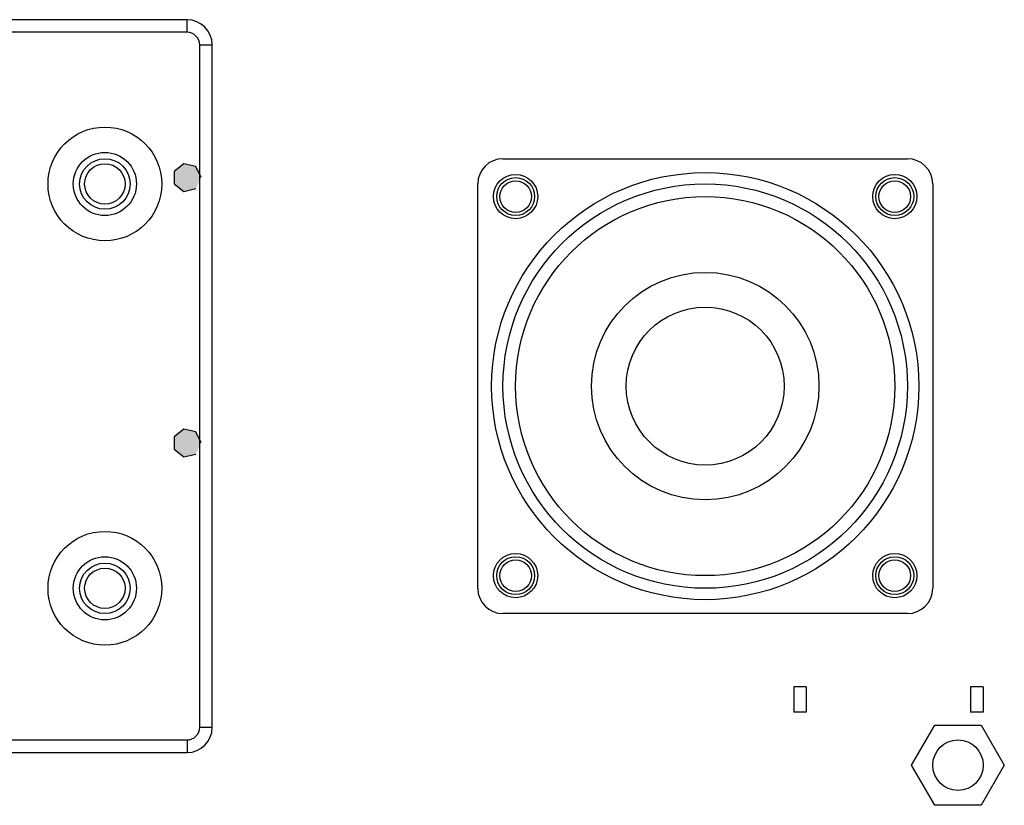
# Model space of a CAD drawing. Header units: millimetres. Extents: x 2423 to 7028, y 909 to 2460.
# Tile 24 of 60: x 5310 to 5388, y 2090 to 2152. Entities that reach past the tile are written whole.
import ezdxf

# ---------------------------------------------------------------- set-up
doc = ezdxf.new("R2010")
doc.units = ezdxf.units.MM

msp = doc.modelspace()

# ---------------------------------------------------------------- hatches: boundary and pattern name
for points in [[(5324.51, 2139.587), (5324.09, 2140.461), (5323.145, 2140.677), (5322.386, 2140.074), (5322.386, 2139.101), (5323.145, 2138.497), (5324.09, 2138.714)], [(5324.51, 2118.587), (5324.09, 2119.461), (5323.145, 2119.677), (5322.386, 2119.074), (5322.386, 2118.101), (5323.145, 2117.497), (5324.09, 2117.714)]]:
    msp.add_hatch(color=256).paths.add_polyline_path(points)

# ---------------------------------------------------------------- linework, layer by layer
for p, q in [((5323.393, 2152.087), (5180.393, 2152.087)), ((5323.393, 2151.087), (5323.393, 2152.087)), ((5323.393, 2151.087), (5180.393, 2151.087)), ((5324.393, 2096.087), (5324.393, 2150.087)), ((5324.393, 2150.087), (5325.393, 2150.087)), ((5325.393, 2096.087), (5325.393, 2150.087)), ((5348.393, 2141.087), (5380.393, 2141.087)), ((5346.393, 2107.087), (5346.393, 2139.087)), ((5382.393, 2139.087), (5382.393, 2107.087)), ((5380.393, 2105.087), (5348.393, 2105.087)), ((5371.393, 2099.287), (5371.393, 2097.287)), ((5372.393, 2099.287), (5371.393, 2099.287)), ((5372.393, 2099.287), (5372.393, 2097.287)), ((5385.393, 2099.287), (5385.393, 2097.287)), ((5386.393, 2099.287), (5385.393, 2099.287)), ((5386.393, 2099.287), (5386.393, 2097.287)), ((5372.393, 2097.287), (5371.393, 2097.287)), ((5386.393, 2097.287), (5385.393, 2097.287)), ((5324.393, 2096.087), (5325.393, 2096.087)), ((5380.727, 2093.087), (5382.56, 2096.262)), ((5382.56, 2096.262), (5386.226, 2096.262)), ((5386.226, 2096.262), (5388.059, 2093.087)), ((5180.393, 2095.087), (5323.393, 2095.087)), ((5323.393, 2095.087), (5323.393, 2094.087)), ((5180.393, 2094.087), (5323.393, 2094.087)), ((5382.56, 2089.912), (5380.727, 2093.087)), ((5388.059, 2093.087), (5386.226, 2089.912)), ((5386.226, 2089.912), (5382.56, 2089.912))]:
    msp.add_line(p, q)
for points in [[(5324.51, 2139.587), (5324.09, 2140.461), (5323.145, 2140.677), (5322.386, 2140.074), (5322.386, 2139.101), (5323.145, 2138.497), (5324.09, 2138.714)], [(5324.51, 2118.587), (5324.09, 2119.461), (5323.145, 2119.677), (5322.386, 2119.074), (5322.386, 2118.101), (5323.145, 2117.497), (5324.09, 2117.714)]]:
    msp.add_lwpolyline(points)
for centre, radius in [((5316.893, 2139.087), 4.5), ((5316.893, 2139.087), 2.5), ((5316.893, 2139.087), 2), ((5316.893, 2139.087), 1.6), ((5364.393, 2123.087), 16.9), ((5349.393, 2138.087), 1.75), ((5349.393, 2138.087), 1.5), ((5349.393, 2138.087), 1.25), ((5379.393, 2138.087), 1.75), ((5379.393, 2138.087), 1.5), ((5379.393, 2138.087), 1.25), ((5364.393, 2123.087), 16), ((5364.393, 2123.087), 15), ((5364.393, 2123.087), 9), ((5364.393, 2123.087), 6.25), ((5316.893, 2107.087), 4.5), ((5349.393, 2108.087), 1.75), ((5379.393, 2108.087), 1.75), ((5316.893, 2107.087), 2.5), ((5316.893, 2107.087), 2), ((5349.393, 2108.087), 1.5), ((5349.393, 2108.087), 1.25), ((5379.393, 2108.087), 1.5), ((5379.393, 2108.087), 1.25), ((5316.893, 2107.087), 1.6), ((5384.393, 2093.087), 2)]:
    msp.add_circle(centre, radius)
for centre, radius, start, end in [((5323.393, 2150.087), 2, 0, 90), ((5323.393, 2150.087), 1, 0, 90), ((5348.393, 2139.087), 2, 90, 180), ((5380.393, 2139.087), 2, 0, 90), ((5348.393, 2107.087), 2, 180, 270), ((5380.393, 2107.087), 2, 270, 0), ((5323.393, 2096.087), 2, 270, 0), ((5323.393, 2096.087), 1, 270, 0)]:
    msp.add_arc(centre, radius, start, end)

doc.saveas('drawing.dxf')
